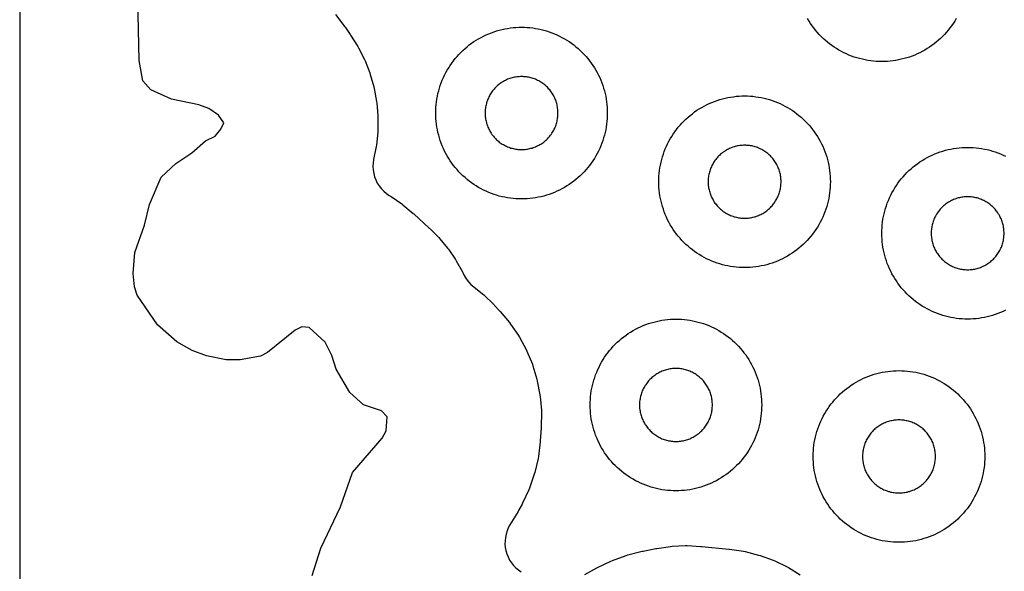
# Model space of a CAD drawing. Header units: millimetres. Extents: x 0 to 2500, y 0 to 1250.
# Tile 17 of 140: x 0 to 115, y 331 to 395. Entities that reach past the tile are written whole.
import ezdxf

# ---------------------------------------------------------------- set-up
doc = ezdxf.new("R2010")
doc.units = ezdxf.units.MM
doc.layers.add('CUT', color=1, linetype='Continuous')
doc.layers.add('SHEET_BORDER_NOCUT', color=8, linetype='Continuous')

msp = doc.modelspace()

# ---------------------------------------------------------------- linework, layer by layer
at = {"layer": 'CUT'}
for points in [[(34.08, 330.65), (35.12, 333.83), (37.4, 338.64), (38.81, 342.63), (42.26, 346.64), (42.73, 347.5), (42.84, 349.13), (42.18, 349.83), (40.08, 350.52), (38.47, 351.96), (36.88, 354.68), (36.38, 356.26), (35.59, 357.82), (33.73, 359.53), (32.9, 359.6), (32.1, 359.2), (28.88, 356.62), (28.09, 356.2), (25.69, 355.75), (24.08, 355.77), (21.77, 356.24), (20.09, 356.84), (18.31, 357.84), (16.07, 359.82), (13.69, 363.27), (13.39, 364.25), (13.21, 365.83), (13.44, 368.24), (14.54, 371.46), (15.15, 373.84), (16.5, 377.03), (18.21, 378.63), (20.07, 379.87), (21.67, 381.25), (22.79, 381.81), (23.44, 382.62), (23.78, 383.35), (23.16, 384.24), (22.06, 385.05), (20.88, 385.46), (17.69, 386.13), (15.27, 387.22), (14.34, 388.24), (13.91, 390.63), (13.78, 397.85)], [(36.8, 395.97), (37.9, 394.56), (37.97, 394.47), (38.53, 393.67), (38.58, 393.59), (39.41, 392.27), (39.5, 392.1), (40.18, 390.75), (40.26, 390.58), (40.81, 389.17), (40.87, 388.99), (41.28, 387.54), (41.32, 387.35), (41.6, 385.86), (41.62, 385.68), (41.75, 384.17), (41.76, 383.98), (41.75, 382.47), (41.74, 382.28), (41.59, 380.77), (41.56, 380.59), (41.26, 379.09), (41.2, 378.69), (41.18, 378.28), (41.21, 377.88), (41.27, 377.48), (41.37, 377.09), (41.51, 376.71), (41.69, 376.35), (41.91, 376.01), (42.16, 375.69), (42.44, 375.4), (42.74, 375.14), (43.08, 374.91), (43.29, 374.77), (44.53, 373.92), (44.68, 373.81), (45.88, 372.81), (45.95, 372.75), (47.73, 371.11), (47.8, 371.05), (48.84, 370), (48.96, 369.87), (49.87, 368.77), (49.98, 368.63), (50.79, 367.45), (50.89, 367.3), (51.61, 366.01), (51.65, 365.94), (51.83, 365.58), (52.05, 365.21), (52.31, 364.86), (52.6, 364.54), (52.92, 364.25), (53.94, 363.45), (54.1, 363.32), (55.29, 362.16), (55.36, 362.09), (55.95, 361.47), (56.01, 361.39), (57.11, 360.1), (57.23, 359.93), (58.15, 358.58), (58.26, 358.4), (59.04, 356.96), (59.13, 356.77), (59.76, 355.26), (59.83, 355.06), (60.3, 353.49), (60.34, 353.29), (60.65, 351.68), (60.68, 351.48), (60.82, 349.84), (60.83, 349.64), (60.8, 347.94), (60.79, 347.84), (60.69, 346.32), (60.68, 346.21), (60.46, 344.48), (60.43, 344.27), (60.05, 342.62), (59.99, 342.42), (59.43, 340.82), (59.35, 340.63), (58.61, 339.05), (58.57, 338.95), (58.16, 338.19), (58.1, 338.09), (57.15, 336.53), (56.96, 336.19), (56.81, 335.83), (56.7, 335.46), (56.62, 335.07), (56.58, 334.69), (56.57, 334.3), (56.6, 333.91), (56.68, 333.53), (56.78, 333.15), (56.93, 332.79), (57.11, 332.44), (57.32, 332.12), (57.56, 331.81), (57.83, 331.53), (58.13, 331.28), (58.45, 331.06)], [(109.16, 395.5), (108.99, 395.22), (108.82, 394.94), (108.63, 394.68), (108.43, 394.41), (108.23, 394.16), (108.02, 393.91), (107.8, 393.66), (107.57, 393.43), (107.34, 393.2), (107.09, 392.98), (106.84, 392.77), (106.59, 392.57), (106.33, 392.37), (106.06, 392.19), (105.78, 392.01), (105.5, 391.84), (105.21, 391.68), (104.92, 391.53), (104.63, 391.39), (104.33, 391.26), (104.02, 391.14), (103.71, 391.03), (103.4, 390.93), (103.09, 390.84), (102.77, 390.76), (102.45, 390.69), (102.13, 390.63), (101.81, 390.59), (101.48, 390.55), (101.15, 390.52), (100.83, 390.51), (100.5, 390.5), (100.17, 390.51), (99.85, 390.52), (99.52, 390.55), (99.2, 390.59), (98.87, 390.63), (98.55, 390.69), (98.23, 390.76), (97.91, 390.84), (97.6, 390.93), (97.29, 391.03), (96.98, 391.14), (96.67, 391.26), (96.37, 391.39), (96.08, 391.53), (95.79, 391.68), (95.5, 391.84), (95.22, 392.01), (94.94, 392.19), (94.68, 392.37), (94.41, 392.57), (94.16, 392.77), (93.91, 392.98), (93.66, 393.2), (93.43, 393.43), (93.2, 393.66), (92.98, 393.91), (92.77, 394.16), (92.57, 394.41), (92.37, 394.68), (92.19, 394.94), (92.01, 395.22), (91.84, 395.5)], [(114.92, 361.53), (114.63, 361.39), (114.33, 361.26), (114.02, 361.14), (113.71, 361.03), (113.4, 360.93), (113.09, 360.84), (112.77, 360.76), (112.45, 360.69), (112.13, 360.63), (111.81, 360.59), (111.48, 360.55), (111.15, 360.52), (110.83, 360.51), (110.5, 360.5), (110.17, 360.51), (109.85, 360.52), (109.52, 360.55), (109.2, 360.59), (108.87, 360.63), (108.55, 360.69), (108.23, 360.76), (107.91, 360.84), (107.6, 360.93), (107.29, 361.03), (106.98, 361.14), (106.67, 361.26), (106.37, 361.39), (106.08, 361.53), (105.79, 361.68), (105.5, 361.84), (105.22, 362.01), (104.94, 362.19), (104.68, 362.37), (104.41, 362.57), (104.16, 362.77), (103.91, 362.98), (103.66, 363.2), (103.43, 363.43), (103.2, 363.66), (102.98, 363.91), (102.77, 364.16), (102.57, 364.41), (102.37, 364.68), (102.19, 364.94), (102.01, 365.22), (101.84, 365.5), (101.68, 365.79), (101.53, 366.08), (101.39, 366.37), (101.26, 366.67), (101.14, 366.98), (101.03, 367.29), (100.93, 367.6), (100.84, 367.91), (100.76, 368.23), (100.69, 368.55), (100.63, 368.87), (100.59, 369.2), (100.55, 369.52), (100.52, 369.85), (100.51, 370.17), (100.5, 370.5), (100.51, 370.83), (100.52, 371.15), (100.55, 371.48), (100.59, 371.81), (100.63, 372.13), (100.69, 372.45), (100.76, 372.77), (100.84, 373.09), (100.93, 373.4), (101.03, 373.71), (101.14, 374.02), (101.26, 374.33), (101.39, 374.63), (101.53, 374.92), (101.68, 375.21), (101.84, 375.5), (102.01, 375.78), (102.19, 376.06), (102.37, 376.33), (102.57, 376.59), (102.77, 376.84), (102.98, 377.09), (103.2, 377.34), (103.43, 377.57), (103.66, 377.8), (103.91, 378.02), (104.16, 378.23), (104.41, 378.43), (104.68, 378.63), (104.94, 378.82), (105.22, 378.99), (105.5, 379.16), (105.79, 379.32), (106.08, 379.47), (106.37, 379.61), (106.67, 379.74), (106.98, 379.86), (107.29, 379.97), (107.6, 380.07), (107.91, 380.16), (108.23, 380.24), (108.55, 380.31), (108.87, 380.37), (109.2, 380.41), (109.52, 380.45), (109.85, 380.48), (110.17, 380.49), (110.5, 380.5), (110.83, 380.49), (111.15, 380.48), (111.48, 380.45), (111.81, 380.41), (112.13, 380.37), (112.45, 380.31), (112.77, 380.24), (113.09, 380.16), (113.4, 380.07), (113.71, 379.97), (114.02, 379.86), (114.33, 379.74), (114.63, 379.61), (114.92, 379.47)], [(65.89, 330.74), (67.28, 331.51), (67.37, 331.56), (68.92, 332.32), (69.11, 332.4), (70.68, 332.98), (70.88, 333.04), (72.55, 333.46), (72.66, 333.48), (74.17, 333.78), (74.27, 333.79), (75.86, 334.02), (76.05, 334.04), (77.61, 334.12), (77.81, 334.12), (79.41, 334.03), (79.51, 334.03), (82.65, 333.71), (82.75, 333.7), (84.39, 333.46), (84.58, 333.42), (86.13, 333.02), (86.32, 332.96), (87.83, 332.42), (88.01, 332.34), (89.45, 331.64), (89.63, 331.55), (90.99, 330.71)]]:
    msp.add_lwpolyline(points, dxfattribs=at)
for points in [[(68.49, 384.17), (68.48, 383.85), (68.45, 383.52), (68.41, 383.2), (68.37, 382.87), (68.31, 382.55), (68.24, 382.23), (68.16, 381.91), (68.07, 381.6), (67.97, 381.29), (67.86, 380.98), (67.74, 380.67), (67.61, 380.37), (67.47, 380.08), (67.32, 379.79), (67.16, 379.5), (66.99, 379.22), (66.82, 378.94), (66.63, 378.68), (66.43, 378.41), (66.23, 378.16), (66.02, 377.91), (65.8, 377.66), (65.57, 377.43), (65.34, 377.2), (65.09, 376.98), (64.84, 376.77), (64.59, 376.57), (64.33, 376.37), (64.06, 376.19), (63.78, 376.01), (63.5, 375.84), (63.21, 375.68), (62.92, 375.53), (62.63, 375.39), (62.33, 375.26), (62.02, 375.14), (61.71, 375.03), (61.4, 374.93), (61.09, 374.84), (60.77, 374.76), (60.45, 374.69), (60.13, 374.63), (59.81, 374.59), (59.48, 374.55), (59.15, 374.52), (58.83, 374.51), (58.5, 374.5), (58.17, 374.51), (57.85, 374.52), (57.52, 374.55), (57.2, 374.59), (56.87, 374.63), (56.55, 374.69), (56.23, 374.76), (55.91, 374.84), (55.6, 374.93), (55.29, 375.03), (54.98, 375.14), (54.67, 375.26), (54.37, 375.39), (54.08, 375.53), (53.79, 375.68), (53.5, 375.84), (53.22, 376.01), (52.94, 376.19), (52.68, 376.37), (52.41, 376.57), (52.16, 376.77), (51.91, 376.98), (51.66, 377.2), (51.43, 377.43), (51.2, 377.66), (50.98, 377.91), (50.77, 378.16), (50.57, 378.41), (50.37, 378.68), (50.19, 378.94), (50.01, 379.22), (49.84, 379.5), (49.68, 379.79), (49.53, 380.08), (49.39, 380.37), (49.26, 380.67), (49.14, 380.98), (49.03, 381.29), (48.93, 381.6), (48.84, 381.91), (48.76, 382.23), (48.69, 382.55), (48.63, 382.87), (48.59, 383.2), (48.55, 383.52), (48.52, 383.85), (48.51, 384.17), (48.5, 384.5), (48.51, 384.83), (48.52, 385.15), (48.55, 385.48), (48.59, 385.81), (48.63, 386.13), (48.69, 386.45), (48.76, 386.77), (48.84, 387.09), (48.93, 387.4), (49.03, 387.71), (49.14, 388.02), (49.26, 388.33), (49.39, 388.63), (49.53, 388.92), (49.68, 389.21), (49.84, 389.5), (50.01, 389.78), (50.19, 390.06), (50.37, 390.33), (50.57, 390.59), (50.77, 390.84), (50.98, 391.09), (51.2, 391.34), (51.43, 391.57), (51.66, 391.8), (51.91, 392.02), (52.16, 392.23), (52.41, 392.43), (52.68, 392.63), (52.94, 392.82), (53.22, 392.99), (53.5, 393.16), (53.79, 393.32), (54.08, 393.47), (54.37, 393.61), (54.67, 393.74), (54.98, 393.86), (55.29, 393.97), (55.6, 394.07), (55.91, 394.16), (56.23, 394.24), (56.55, 394.31), (56.87, 394.37), (57.2, 394.41), (57.52, 394.45), (57.85, 394.48), (58.17, 394.49), (58.5, 394.5), (58.83, 394.49), (59.15, 394.48), (59.48, 394.45), (59.81, 394.41), (60.13, 394.37), (60.45, 394.31), (60.77, 394.24), (61.09, 394.16), (61.4, 394.07), (61.71, 393.97), (62.02, 393.86), (62.33, 393.74), (62.63, 393.61), (62.92, 393.47), (63.21, 393.32), (63.5, 393.16), (63.78, 392.99), (64.06, 392.82), (64.33, 392.63), (64.59, 392.43), (64.84, 392.23), (65.09, 392.02), (65.34, 391.8), (65.57, 391.57), (65.8, 391.34), (66.02, 391.09), (66.23, 390.84), (66.43, 390.59), (66.63, 390.33), (66.82, 390.06), (66.99, 389.78), (67.16, 389.5), (67.32, 389.21), (67.47, 388.92), (67.61, 388.63), (67.74, 388.33), (67.86, 388.02), (67.97, 387.71), (68.07, 387.4), (68.16, 387.09), (68.24, 386.77), (68.31, 386.45), (68.37, 386.13), (68.41, 385.81), (68.45, 385.48), (68.48, 385.15), (68.49, 384.83), (68.5, 384.5)], [(62.75, 384.64), (62.74, 384.78), (62.73, 384.92), (62.71, 385.06), (62.69, 385.19), (62.67, 385.33), (62.64, 385.47), (62.61, 385.6), (62.57, 385.73), (62.52, 385.87), (62.48, 386), (62.43, 386.13), (62.37, 386.25), (62.31, 386.38), (62.25, 386.5), (62.18, 386.63), (62.11, 386.74), (62.03, 386.86), (61.95, 386.98), (61.87, 387.09), (61.79, 387.2), (61.7, 387.3), (61.6, 387.41), (61.51, 387.51), (61.41, 387.6), (61.3, 387.7), (61.2, 387.79), (61.09, 387.87), (60.98, 387.95), (60.86, 388.03), (60.74, 388.11), (60.63, 388.18), (60.5, 388.25), (60.38, 388.31), (60.25, 388.37), (60.13, 388.43), (60, 388.48), (59.87, 388.52), (59.73, 388.57), (59.6, 388.61), (59.47, 388.64), (59.33, 388.67), (59.19, 388.69), (59.06, 388.71), (58.92, 388.73), (58.78, 388.74), (58.64, 388.75), (58.5, 388.75), (58.36, 388.75), (58.22, 388.74), (58.08, 388.73), (57.95, 388.71), (57.81, 388.69), (57.67, 388.67), (57.54, 388.64), (57.4, 388.61), (57.27, 388.57), (57.13, 388.52), (57, 388.48), (56.87, 388.43), (56.75, 388.37), (56.62, 388.31), (56.5, 388.25), (56.38, 388.18), (56.26, 388.11), (56.14, 388.03), (56.02, 387.95), (55.91, 387.87), (55.8, 387.79), (55.7, 387.7), (55.6, 387.6), (55.5, 387.51), (55.4, 387.41), (55.31, 387.3), (55.22, 387.2), (55.13, 387.09), (55.05, 386.98), (54.97, 386.86), (54.89, 386.74), (54.82, 386.63), (54.75, 386.5), (54.69, 386.38), (54.63, 386.25), (54.57, 386.13), (54.52, 386), (54.48, 385.87), (54.43, 385.73), (54.4, 385.6), (54.36, 385.47), (54.33, 385.33), (54.31, 385.19), (54.29, 385.06), (54.27, 384.92), (54.26, 384.78), (54.25, 384.64), (54.25, 384.5), (54.25, 384.36), (54.26, 384.22), (54.27, 384.08), (54.29, 383.95), (54.31, 383.81), (54.33, 383.67), (54.36, 383.54), (54.4, 383.4), (54.43, 383.27), (54.48, 383.13), (54.52, 383), (54.57, 382.87), (54.63, 382.75), (54.69, 382.62), (54.75, 382.5), (54.82, 382.38), (54.89, 382.26), (54.97, 382.14), (55.05, 382.02), (55.13, 381.91), (55.22, 381.8), (55.31, 381.7), (55.4, 381.6), (55.5, 381.5), (55.6, 381.4), (55.7, 381.31), (55.8, 381.22), (55.91, 381.13), (56.02, 381.05), (56.14, 380.97), (56.26, 380.89), (56.38, 380.82), (56.5, 380.75), (56.62, 380.69), (56.75, 380.63), (56.87, 380.57), (57, 380.52), (57.13, 380.48), (57.27, 380.43), (57.4, 380.4), (57.54, 380.36), (57.67, 380.33), (57.81, 380.31), (57.95, 380.29), (58.08, 380.27), (58.22, 380.26), (58.36, 380.25), (58.5, 380.25), (58.64, 380.25), (58.78, 380.26), (58.92, 380.27), (59.06, 380.29), (59.19, 380.31), (59.33, 380.33), (59.47, 380.36), (59.6, 380.4), (59.73, 380.43), (59.87, 380.48), (60, 380.52), (60.13, 380.57), (60.25, 380.63), (60.38, 380.69), (60.5, 380.75), (60.63, 380.82), (60.74, 380.89), (60.86, 380.97), (60.98, 381.05), (61.09, 381.13), (61.2, 381.22), (61.3, 381.31), (61.41, 381.4), (61.51, 381.5), (61.6, 381.6), (61.7, 381.7), (61.79, 381.8), (61.87, 381.91), (61.95, 382.02), (62.03, 382.14), (62.11, 382.26), (62.18, 382.38), (62.25, 382.5), (62.31, 382.62), (62.37, 382.75), (62.43, 382.87), (62.48, 383), (62.52, 383.13), (62.57, 383.27), (62.61, 383.4), (62.64, 383.54), (62.67, 383.67), (62.69, 383.81), (62.71, 383.95), (62.73, 384.08), (62.74, 384.22), (62.75, 384.36), (62.75, 384.5)], [(94.49, 376.17), (94.48, 375.85), (94.45, 375.52), (94.41, 375.2), (94.37, 374.87), (94.31, 374.55), (94.24, 374.23), (94.16, 373.91), (94.07, 373.6), (93.97, 373.29), (93.86, 372.98), (93.74, 372.67), (93.61, 372.37), (93.47, 372.08), (93.32, 371.79), (93.16, 371.5), (92.99, 371.22), (92.82, 370.94), (92.63, 370.68), (92.43, 370.41), (92.23, 370.16), (92.02, 369.91), (91.8, 369.66), (91.57, 369.43), (91.34, 369.2), (91.09, 368.98), (90.84, 368.77), (90.59, 368.57), (90.33, 368.37), (90.06, 368.19), (89.78, 368.01), (89.5, 367.84), (89.21, 367.68), (88.92, 367.53), (88.63, 367.39), (88.33, 367.26), (88.02, 367.14), (87.71, 367.03), (87.4, 366.93), (87.09, 366.84), (86.77, 366.76), (86.45, 366.69), (86.13, 366.63), (85.81, 366.59), (85.48, 366.55), (85.15, 366.52), (84.83, 366.51), (84.5, 366.5), (84.17, 366.51), (83.85, 366.52), (83.52, 366.55), (83.2, 366.59), (82.87, 366.63), (82.55, 366.69), (82.23, 366.76), (81.91, 366.84), (81.6, 366.93), (81.29, 367.03), (80.98, 367.14), (80.67, 367.26), (80.37, 367.39), (80.08, 367.53), (79.79, 367.68), (79.5, 367.84), (79.22, 368.01), (78.94, 368.19), (78.68, 368.37), (78.41, 368.57), (78.16, 368.77), (77.91, 368.98), (77.66, 369.2), (77.43, 369.43), (77.2, 369.66), (76.98, 369.91), (76.77, 370.16), (76.57, 370.41), (76.37, 370.68), (76.19, 370.94), (76.01, 371.22), (75.84, 371.5), (75.68, 371.79), (75.53, 372.08), (75.39, 372.37), (75.26, 372.67), (75.14, 372.98), (75.03, 373.29), (74.93, 373.6), (74.84, 373.91), (74.76, 374.23), (74.69, 374.55), (74.63, 374.87), (74.59, 375.2), (74.55, 375.52), (74.52, 375.85), (74.51, 376.17), (74.5, 376.5), (74.51, 376.83), (74.52, 377.15), (74.55, 377.48), (74.59, 377.81), (74.63, 378.13), (74.69, 378.45), (74.76, 378.77), (74.84, 379.09), (74.93, 379.4), (75.03, 379.71), (75.14, 380.02), (75.26, 380.33), (75.39, 380.63), (75.53, 380.92), (75.68, 381.21), (75.84, 381.5), (76.01, 381.78), (76.19, 382.06), (76.37, 382.33), (76.57, 382.59), (76.77, 382.84), (76.98, 383.09), (77.2, 383.34), (77.43, 383.57), (77.66, 383.8), (77.91, 384.02), (78.16, 384.23), (78.41, 384.43), (78.68, 384.63), (78.94, 384.82), (79.22, 384.99), (79.5, 385.16), (79.79, 385.32), (80.08, 385.47), (80.37, 385.61), (80.67, 385.74), (80.98, 385.86), (81.29, 385.97), (81.6, 386.07), (81.91, 386.16), (82.23, 386.24), (82.55, 386.31), (82.87, 386.37), (83.2, 386.41), (83.52, 386.45), (83.85, 386.48), (84.17, 386.49), (84.5, 386.5), (84.83, 386.49), (85.15, 386.48), (85.48, 386.45), (85.81, 386.41), (86.13, 386.37), (86.45, 386.31), (86.77, 386.24), (87.09, 386.16), (87.4, 386.07), (87.71, 385.97), (88.02, 385.86), (88.33, 385.74), (88.63, 385.61), (88.92, 385.47), (89.21, 385.32), (89.5, 385.16), (89.78, 384.99), (90.06, 384.82), (90.33, 384.63), (90.59, 384.43), (90.84, 384.23), (91.09, 384.02), (91.34, 383.8), (91.57, 383.57), (91.8, 383.34), (92.02, 383.09), (92.23, 382.84), (92.43, 382.59), (92.63, 382.33), (92.82, 382.06), (92.99, 381.78), (93.16, 381.5), (93.32, 381.21), (93.47, 380.92), (93.61, 380.63), (93.74, 380.33), (93.86, 380.02), (93.97, 379.71), (94.07, 379.4), (94.16, 379.09), (94.24, 378.77), (94.31, 378.45), (94.37, 378.13), (94.41, 377.81), (94.45, 377.48), (94.48, 377.15), (94.49, 376.83), (94.5, 376.5)], [(88.75, 376.64), (88.74, 376.78), (88.73, 376.92), (88.71, 377.06), (88.69, 377.19), (88.67, 377.33), (88.64, 377.47), (88.61, 377.6), (88.57, 377.73), (88.52, 377.87), (88.48, 378), (88.43, 378.13), (88.37, 378.25), (88.31, 378.38), (88.25, 378.5), (88.18, 378.63), (88.11, 378.74), (88.03, 378.86), (87.95, 378.98), (87.87, 379.09), (87.79, 379.2), (87.7, 379.3), (87.6, 379.41), (87.51, 379.51), (87.41, 379.6), (87.3, 379.7), (87.2, 379.79), (87.09, 379.87), (86.98, 379.95), (86.86, 380.03), (86.74, 380.11), (86.63, 380.18), (86.5, 380.25), (86.38, 380.31), (86.25, 380.37), (86.13, 380.43), (86, 380.48), (85.87, 380.52), (85.73, 380.57), (85.6, 380.61), (85.47, 380.64), (85.33, 380.67), (85.19, 380.69), (85.06, 380.71), (84.92, 380.73), (84.78, 380.74), (84.64, 380.75), (84.5, 380.75), (84.36, 380.75), (84.22, 380.74), (84.08, 380.73), (83.95, 380.71), (83.81, 380.69), (83.67, 380.67), (83.54, 380.64), (83.4, 380.61), (83.27, 380.57), (83.13, 380.52), (83, 380.48), (82.87, 380.43), (82.75, 380.37), (82.62, 380.31), (82.5, 380.25), (82.38, 380.18), (82.26, 380.11), (82.14, 380.03), (82.02, 379.95), (81.91, 379.87), (81.8, 379.79), (81.7, 379.7), (81.6, 379.6), (81.5, 379.51), (81.4, 379.41), (81.31, 379.3), (81.22, 379.2), (81.13, 379.09), (81.05, 378.98), (80.97, 378.86), (80.89, 378.74), (80.82, 378.63), (80.75, 378.5), (80.69, 378.38), (80.63, 378.25), (80.57, 378.13), (80.52, 378), (80.48, 377.87), (80.43, 377.73), (80.4, 377.6), (80.36, 377.47), (80.33, 377.33), (80.31, 377.19), (80.29, 377.06), (80.27, 376.92), (80.26, 376.78), (80.25, 376.64), (80.25, 376.5), (80.25, 376.36), (80.26, 376.22), (80.27, 376.08), (80.29, 375.95), (80.31, 375.81), (80.33, 375.67), (80.36, 375.54), (80.4, 375.4), (80.43, 375.27), (80.48, 375.13), (80.52, 375), (80.57, 374.87), (80.63, 374.75), (80.69, 374.62), (80.75, 374.5), (80.82, 374.38), (80.89, 374.26), (80.97, 374.14), (81.05, 374.02), (81.13, 373.91), (81.22, 373.8), (81.31, 373.7), (81.4, 373.6), (81.5, 373.5), (81.6, 373.4), (81.7, 373.31), (81.8, 373.22), (81.91, 373.13), (82.02, 373.05), (82.14, 372.97), (82.26, 372.89), (82.38, 372.82), (82.5, 372.75), (82.62, 372.69), (82.75, 372.63), (82.87, 372.57), (83, 372.52), (83.13, 372.48), (83.27, 372.43), (83.4, 372.4), (83.54, 372.36), (83.67, 372.33), (83.81, 372.31), (83.95, 372.29), (84.08, 372.27), (84.22, 372.26), (84.36, 372.25), (84.5, 372.25), (84.64, 372.25), (84.78, 372.26), (84.92, 372.27), (85.06, 372.29), (85.19, 372.31), (85.33, 372.33), (85.47, 372.36), (85.6, 372.4), (85.73, 372.43), (85.87, 372.48), (86, 372.52), (86.13, 372.57), (86.25, 372.63), (86.38, 372.69), (86.5, 372.75), (86.63, 372.82), (86.74, 372.89), (86.86, 372.97), (86.98, 373.05), (87.09, 373.13), (87.2, 373.22), (87.3, 373.31), (87.41, 373.4), (87.51, 373.5), (87.6, 373.6), (87.7, 373.7), (87.79, 373.8), (87.87, 373.91), (87.95, 374.02), (88.03, 374.14), (88.11, 374.26), (88.18, 374.38), (88.25, 374.5), (88.31, 374.62), (88.37, 374.75), (88.43, 374.87), (88.48, 375), (88.52, 375.13), (88.57, 375.27), (88.61, 375.4), (88.64, 375.54), (88.67, 375.67), (88.69, 375.81), (88.71, 375.95), (88.73, 376.08), (88.74, 376.22), (88.75, 376.36), (88.75, 376.5)], [(114.75, 370.64), (114.74, 370.78), (114.73, 370.92), (114.71, 371.06), (114.69, 371.19), (114.67, 371.33), (114.64, 371.47), (114.61, 371.6), (114.57, 371.73), (114.52, 371.87), (114.48, 372), (114.43, 372.13), (114.37, 372.25), (114.31, 372.38), (114.25, 372.5), (114.18, 372.63), (114.11, 372.74), (114.03, 372.86), (113.95, 372.98), (113.87, 373.09), (113.79, 373.2), (113.7, 373.3), (113.6, 373.41), (113.51, 373.51), (113.41, 373.6), (113.3, 373.7), (113.2, 373.79), (113.09, 373.87), (112.98, 373.95), (112.86, 374.03), (112.74, 374.11), (112.63, 374.18), (112.5, 374.25), (112.38, 374.31), (112.25, 374.37), (112.13, 374.43), (112, 374.48), (111.87, 374.52), (111.73, 374.57), (111.6, 374.61), (111.47, 374.64), (111.33, 374.67), (111.19, 374.69), (111.06, 374.71), (110.92, 374.73), (110.78, 374.74), (110.64, 374.75), (110.5, 374.75), (110.36, 374.75), (110.22, 374.74), (110.08, 374.73), (109.95, 374.71), (109.81, 374.69), (109.67, 374.67), (109.54, 374.64), (109.4, 374.61), (109.27, 374.57), (109.13, 374.52), (109, 374.48), (108.87, 374.43), (108.75, 374.37), (108.62, 374.31), (108.5, 374.25), (108.38, 374.18), (108.26, 374.11), (108.14, 374.03), (108.02, 373.95), (107.91, 373.87), (107.8, 373.79), (107.7, 373.7), (107.6, 373.6), (107.5, 373.51), (107.4, 373.41), (107.31, 373.3), (107.22, 373.2), (107.13, 373.09), (107.05, 372.98), (106.97, 372.86), (106.89, 372.74), (106.82, 372.63), (106.75, 372.5), (106.69, 372.38), (106.63, 372.25), (106.57, 372.13), (106.52, 372), (106.48, 371.87), (106.43, 371.73), (106.4, 371.6), (106.36, 371.47), (106.33, 371.33), (106.31, 371.19), (106.29, 371.06), (106.27, 370.92), (106.26, 370.78), (106.25, 370.64), (106.25, 370.5), (106.25, 370.36), (106.26, 370.22), (106.27, 370.08), (106.29, 369.95), (106.31, 369.81), (106.33, 369.67), (106.36, 369.54), (106.4, 369.4), (106.43, 369.27), (106.48, 369.13), (106.52, 369), (106.57, 368.87), (106.63, 368.75), (106.69, 368.62), (106.75, 368.5), (106.82, 368.38), (106.89, 368.26), (106.97, 368.14), (107.05, 368.02), (107.13, 367.91), (107.22, 367.8), (107.31, 367.7), (107.4, 367.6), (107.5, 367.5), (107.6, 367.4), (107.7, 367.31), (107.8, 367.22), (107.91, 367.13), (108.02, 367.05), (108.14, 366.97), (108.26, 366.89), (108.38, 366.82), (108.5, 366.75), (108.62, 366.69), (108.75, 366.63), (108.87, 366.57), (109, 366.52), (109.13, 366.48), (109.27, 366.43), (109.4, 366.4), (109.54, 366.36), (109.67, 366.33), (109.81, 366.31), (109.95, 366.29), (110.08, 366.27), (110.22, 366.26), (110.36, 366.25), (110.5, 366.25), (110.64, 366.25), (110.78, 366.26), (110.92, 366.27), (111.06, 366.29), (111.19, 366.31), (111.33, 366.33), (111.47, 366.36), (111.6, 366.4), (111.73, 366.43), (111.87, 366.48), (112, 366.52), (112.13, 366.57), (112.25, 366.63), (112.38, 366.69), (112.5, 366.75), (112.63, 366.82), (112.74, 366.89), (112.86, 366.97), (112.98, 367.05), (113.09, 367.13), (113.2, 367.22), (113.3, 367.31), (113.41, 367.4), (113.51, 367.5), (113.6, 367.6), (113.7, 367.7), (113.79, 367.8), (113.87, 367.91), (113.95, 368.02), (114.03, 368.14), (114.11, 368.26), (114.18, 368.38), (114.25, 368.5), (114.31, 368.62), (114.37, 368.75), (114.43, 368.87), (114.48, 369), (114.52, 369.13), (114.57, 369.27), (114.61, 369.4), (114.64, 369.54), (114.67, 369.67), (114.69, 369.81), (114.71, 369.95), (114.73, 370.08), (114.74, 370.22), (114.75, 370.36), (114.75, 370.5)], [(86.49, 350.17), (86.48, 349.85), (86.45, 349.52), (86.41, 349.2), (86.37, 348.87), (86.31, 348.55), (86.24, 348.23), (86.16, 347.91), (86.07, 347.6), (85.97, 347.29), (85.86, 346.98), (85.74, 346.67), (85.61, 346.37), (85.47, 346.08), (85.32, 345.79), (85.16, 345.5), (84.99, 345.22), (84.82, 344.94), (84.63, 344.68), (84.43, 344.41), (84.23, 344.16), (84.02, 343.91), (83.8, 343.66), (83.57, 343.43), (83.34, 343.2), (83.09, 342.98), (82.84, 342.77), (82.59, 342.57), (82.33, 342.37), (82.06, 342.19), (81.78, 342.01), (81.5, 341.84), (81.21, 341.68), (80.92, 341.53), (80.63, 341.39), (80.33, 341.26), (80.02, 341.14), (79.71, 341.03), (79.4, 340.93), (79.09, 340.84), (78.77, 340.76), (78.45, 340.69), (78.13, 340.63), (77.81, 340.59), (77.48, 340.55), (77.15, 340.52), (76.83, 340.51), (76.5, 340.5), (76.17, 340.51), (75.85, 340.52), (75.52, 340.55), (75.2, 340.59), (74.87, 340.63), (74.55, 340.69), (74.23, 340.76), (73.91, 340.84), (73.6, 340.93), (73.29, 341.03), (72.98, 341.14), (72.67, 341.26), (72.37, 341.39), (72.08, 341.53), (71.79, 341.68), (71.5, 341.84), (71.22, 342.01), (70.94, 342.19), (70.68, 342.37), (70.41, 342.57), (70.16, 342.77), (69.91, 342.98), (69.66, 343.2), (69.43, 343.43), (69.2, 343.66), (68.98, 343.91), (68.77, 344.16), (68.57, 344.41), (68.37, 344.68), (68.19, 344.94), (68.01, 345.22), (67.84, 345.5), (67.68, 345.79), (67.53, 346.08), (67.39, 346.37), (67.26, 346.67), (67.14, 346.98), (67.03, 347.29), (66.93, 347.6), (66.84, 347.91), (66.76, 348.23), (66.69, 348.55), (66.63, 348.87), (66.59, 349.2), (66.55, 349.52), (66.52, 349.85), (66.51, 350.17), (66.5, 350.5), (66.51, 350.83), (66.52, 351.15), (66.55, 351.48), (66.59, 351.81), (66.63, 352.13), (66.69, 352.45), (66.76, 352.77), (66.84, 353.09), (66.93, 353.4), (67.03, 353.71), (67.14, 354.02), (67.26, 354.33), (67.39, 354.63), (67.53, 354.92), (67.68, 355.21), (67.84, 355.5), (68.01, 355.78), (68.19, 356.06), (68.37, 356.33), (68.57, 356.59), (68.77, 356.84), (68.98, 357.09), (69.2, 357.34), (69.43, 357.57), (69.66, 357.8), (69.91, 358.02), (70.16, 358.23), (70.41, 358.43), (70.68, 358.63), (70.94, 358.82), (71.22, 358.99), (71.5, 359.16), (71.79, 359.32), (72.08, 359.47), (72.37, 359.61), (72.67, 359.74), (72.98, 359.86), (73.29, 359.97), (73.6, 360.07), (73.91, 360.16), (74.23, 360.24), (74.55, 360.31), (74.87, 360.37), (75.2, 360.41), (75.52, 360.45), (75.85, 360.48), (76.17, 360.49), (76.5, 360.5), (76.83, 360.49), (77.15, 360.48), (77.48, 360.45), (77.81, 360.41), (78.13, 360.37), (78.45, 360.31), (78.77, 360.24), (79.09, 360.16), (79.4, 360.07), (79.71, 359.97), (80.02, 359.86), (80.33, 359.74), (80.63, 359.61), (80.92, 359.47), (81.21, 359.32), (81.5, 359.16), (81.78, 358.99), (82.06, 358.82), (82.33, 358.63), (82.59, 358.43), (82.84, 358.23), (83.09, 358.02), (83.34, 357.8), (83.57, 357.57), (83.8, 357.34), (84.02, 357.09), (84.23, 356.84), (84.43, 356.59), (84.63, 356.33), (84.82, 356.06), (84.99, 355.78), (85.16, 355.5), (85.32, 355.21), (85.47, 354.92), (85.61, 354.63), (85.74, 354.33), (85.86, 354.02), (85.97, 353.71), (86.07, 353.4), (86.16, 353.09), (86.24, 352.77), (86.31, 352.45), (86.37, 352.13), (86.41, 351.81), (86.45, 351.48), (86.48, 351.15), (86.49, 350.83), (86.5, 350.5)], [(80.75, 350.64), (80.74, 350.78), (80.73, 350.92), (80.71, 351.06), (80.69, 351.19), (80.67, 351.33), (80.64, 351.47), (80.61, 351.6), (80.57, 351.73), (80.52, 351.87), (80.48, 352), (80.43, 352.13), (80.37, 352.25), (80.31, 352.38), (80.25, 352.5), (80.18, 352.63), (80.11, 352.74), (80.03, 352.86), (79.95, 352.98), (79.87, 353.09), (79.79, 353.2), (79.7, 353.3), (79.6, 353.41), (79.51, 353.51), (79.41, 353.6), (79.3, 353.7), (79.2, 353.79), (79.09, 353.87), (78.98, 353.95), (78.86, 354.03), (78.74, 354.11), (78.63, 354.18), (78.5, 354.25), (78.38, 354.31), (78.25, 354.37), (78.13, 354.43), (78, 354.48), (77.87, 354.52), (77.73, 354.57), (77.6, 354.61), (77.47, 354.64), (77.33, 354.67), (77.19, 354.69), (77.06, 354.71), (76.92, 354.73), (76.78, 354.74), (76.64, 354.75), (76.5, 354.75), (76.36, 354.75), (76.22, 354.74), (76.08, 354.73), (75.95, 354.71), (75.81, 354.69), (75.67, 354.67), (75.54, 354.64), (75.4, 354.61), (75.27, 354.57), (75.13, 354.52), (75, 354.48), (74.87, 354.43), (74.75, 354.37), (74.62, 354.31), (74.5, 354.25), (74.38, 354.18), (74.26, 354.11), (74.14, 354.03), (74.02, 353.95), (73.91, 353.87), (73.8, 353.79), (73.7, 353.7), (73.6, 353.6), (73.5, 353.51), (73.4, 353.41), (73.31, 353.3), (73.22, 353.2), (73.13, 353.09), (73.05, 352.98), (72.97, 352.86), (72.89, 352.74), (72.82, 352.63), (72.75, 352.5), (72.69, 352.38), (72.63, 352.25), (72.57, 352.13), (72.52, 352), (72.48, 351.87), (72.43, 351.73), (72.4, 351.6), (72.36, 351.47), (72.33, 351.33), (72.31, 351.19), (72.29, 351.06), (72.27, 350.92), (72.26, 350.78), (72.25, 350.64), (72.25, 350.5), (72.25, 350.36), (72.26, 350.22), (72.27, 350.08), (72.29, 349.95), (72.31, 349.81), (72.33, 349.67), (72.36, 349.54), (72.4, 349.4), (72.43, 349.27), (72.48, 349.13), (72.52, 349), (72.57, 348.87), (72.63, 348.75), (72.69, 348.62), (72.75, 348.5), (72.82, 348.38), (72.89, 348.26), (72.97, 348.14), (73.05, 348.02), (73.13, 347.91), (73.22, 347.8), (73.31, 347.7), (73.4, 347.6), (73.5, 347.5), (73.6, 347.4), (73.7, 347.31), (73.8, 347.22), (73.91, 347.13), (74.02, 347.05), (74.14, 346.97), (74.26, 346.89), (74.38, 346.82), (74.5, 346.75), (74.62, 346.69), (74.75, 346.63), (74.87, 346.57), (75, 346.52), (75.13, 346.48), (75.27, 346.43), (75.4, 346.4), (75.54, 346.36), (75.67, 346.33), (75.81, 346.31), (75.95, 346.29), (76.08, 346.27), (76.22, 346.26), (76.36, 346.25), (76.5, 346.25), (76.64, 346.25), (76.78, 346.26), (76.92, 346.27), (77.06, 346.29), (77.19, 346.31), (77.33, 346.33), (77.47, 346.36), (77.6, 346.4), (77.73, 346.43), (77.87, 346.48), (78, 346.52), (78.13, 346.57), (78.25, 346.63), (78.38, 346.69), (78.5, 346.75), (78.63, 346.82), (78.74, 346.89), (78.86, 346.97), (78.98, 347.05), (79.09, 347.13), (79.2, 347.22), (79.3, 347.31), (79.41, 347.4), (79.51, 347.5), (79.6, 347.6), (79.7, 347.7), (79.79, 347.8), (79.87, 347.91), (79.95, 348.02), (80.03, 348.14), (80.11, 348.26), (80.18, 348.38), (80.25, 348.5), (80.31, 348.62), (80.37, 348.75), (80.43, 348.87), (80.48, 349), (80.52, 349.13), (80.57, 349.27), (80.61, 349.4), (80.64, 349.54), (80.67, 349.67), (80.69, 349.81), (80.71, 349.95), (80.73, 350.08), (80.74, 350.22), (80.75, 350.36), (80.75, 350.5)], [(112.49, 344.17), (112.48, 343.85), (112.45, 343.52), (112.41, 343.2), (112.37, 342.87), (112.31, 342.55), (112.24, 342.23), (112.16, 341.91), (112.07, 341.6), (111.97, 341.29), (111.86, 340.98), (111.74, 340.67), (111.61, 340.37), (111.47, 340.08), (111.32, 339.79), (111.16, 339.5), (110.99, 339.22), (110.82, 338.94), (110.63, 338.68), (110.43, 338.41), (110.23, 338.16), (110.02, 337.91), (109.8, 337.66), (109.57, 337.43), (109.34, 337.2), (109.09, 336.98), (108.84, 336.77), (108.59, 336.57), (108.33, 336.37), (108.06, 336.19), (107.78, 336.01), (107.5, 335.84), (107.21, 335.68), (106.92, 335.53), (106.63, 335.39), (106.33, 335.26), (106.02, 335.14), (105.71, 335.03), (105.4, 334.93), (105.09, 334.84), (104.77, 334.76), (104.45, 334.69), (104.13, 334.63), (103.81, 334.59), (103.48, 334.55), (103.15, 334.52), (102.83, 334.51), (102.5, 334.5), (102.17, 334.51), (101.85, 334.52), (101.52, 334.55), (101.2, 334.59), (100.87, 334.63), (100.55, 334.69), (100.23, 334.76), (99.91, 334.84), (99.6, 334.93), (99.29, 335.03), (98.98, 335.14), (98.67, 335.26), (98.37, 335.39), (98.08, 335.53), (97.79, 335.68), (97.5, 335.84), (97.22, 336.01), (96.94, 336.19), (96.68, 336.37), (96.41, 336.57), (96.16, 336.77), (95.91, 336.98), (95.66, 337.2), (95.43, 337.43), (95.2, 337.66), (94.98, 337.91), (94.77, 338.16), (94.57, 338.41), (94.37, 338.68), (94.19, 338.94), (94.01, 339.22), (93.84, 339.5), (93.68, 339.79), (93.53, 340.08), (93.39, 340.37), (93.26, 340.67), (93.14, 340.98), (93.03, 341.29), (92.93, 341.6), (92.84, 341.91), (92.76, 342.23), (92.69, 342.55), (92.63, 342.87), (92.59, 343.2), (92.55, 343.52), (92.52, 343.85), (92.51, 344.17), (92.5, 344.5), (92.51, 344.83), (92.52, 345.15), (92.55, 345.48), (92.59, 345.81), (92.63, 346.13), (92.69, 346.45), (92.76, 346.77), (92.84, 347.09), (92.93, 347.4), (93.03, 347.71), (93.14, 348.02), (93.26, 348.33), (93.39, 348.63), (93.53, 348.92), (93.68, 349.21), (93.84, 349.5), (94.01, 349.78), (94.19, 350.06), (94.37, 350.33), (94.57, 350.59), (94.77, 350.84), (94.98, 351.09), (95.2, 351.34), (95.43, 351.57), (95.66, 351.8), (95.91, 352.02), (96.16, 352.23), (96.41, 352.43), (96.68, 352.63), (96.94, 352.82), (97.22, 352.99), (97.5, 353.16), (97.79, 353.32), (98.08, 353.47), (98.37, 353.61), (98.67, 353.74), (98.98, 353.86), (99.29, 353.97), (99.6, 354.07), (99.91, 354.16), (100.23, 354.24), (100.55, 354.31), (100.87, 354.37), (101.2, 354.41), (101.52, 354.45), (101.85, 354.48), (102.17, 354.49), (102.5, 354.5), (102.83, 354.49), (103.15, 354.48), (103.48, 354.45), (103.81, 354.41), (104.13, 354.37), (104.45, 354.31), (104.77, 354.24), (105.09, 354.16), (105.4, 354.07), (105.71, 353.97), (106.02, 353.86), (106.33, 353.74), (106.63, 353.61), (106.92, 353.47), (107.21, 353.32), (107.5, 353.16), (107.78, 352.99), (108.06, 352.82), (108.33, 352.63), (108.59, 352.43), (108.84, 352.23), (109.09, 352.02), (109.34, 351.8), (109.57, 351.57), (109.8, 351.34), (110.02, 351.09), (110.23, 350.84), (110.43, 350.59), (110.63, 350.33), (110.82, 350.06), (110.99, 349.78), (111.16, 349.5), (111.32, 349.21), (111.47, 348.92), (111.61, 348.63), (111.74, 348.33), (111.86, 348.02), (111.97, 347.71), (112.07, 347.4), (112.16, 347.09), (112.24, 346.77), (112.31, 346.45), (112.37, 346.13), (112.41, 345.81), (112.45, 345.48), (112.48, 345.15), (112.49, 344.83), (112.5, 344.5)], [(106.75, 344.64), (106.74, 344.78), (106.73, 344.92), (106.71, 345.06), (106.69, 345.19), (106.67, 345.33), (106.64, 345.47), (106.61, 345.6), (106.57, 345.73), (106.52, 345.87), (106.48, 346), (106.43, 346.13), (106.37, 346.25), (106.31, 346.38), (106.25, 346.5), (106.18, 346.63), (106.11, 346.74), (106.03, 346.86), (105.95, 346.98), (105.87, 347.09), (105.79, 347.2), (105.7, 347.3), (105.6, 347.41), (105.51, 347.51), (105.41, 347.6), (105.3, 347.7), (105.2, 347.79), (105.09, 347.87), (104.98, 347.95), (104.86, 348.03), (104.74, 348.11), (104.63, 348.18), (104.5, 348.25), (104.38, 348.31), (104.25, 348.37), (104.13, 348.43), (104, 348.48), (103.87, 348.52), (103.73, 348.57), (103.6, 348.61), (103.47, 348.64), (103.33, 348.67), (103.19, 348.69), (103.06, 348.71), (102.92, 348.73), (102.78, 348.74), (102.64, 348.75), (102.5, 348.75), (102.36, 348.75), (102.22, 348.74), (102.08, 348.73), (101.95, 348.71), (101.81, 348.69), (101.67, 348.67), (101.54, 348.64), (101.4, 348.61), (101.27, 348.57), (101.13, 348.52), (101, 348.48), (100.87, 348.43), (100.75, 348.37), (100.62, 348.31), (100.5, 348.25), (100.38, 348.18), (100.26, 348.11), (100.14, 348.03), (100.02, 347.95), (99.91, 347.87), (99.8, 347.79), (99.7, 347.7), (99.6, 347.6), (99.5, 347.51), (99.4, 347.41), (99.31, 347.3), (99.22, 347.2), (99.13, 347.09), (99.05, 346.98), (98.97, 346.86), (98.89, 346.74), (98.82, 346.63), (98.75, 346.5), (98.69, 346.38), (98.63, 346.25), (98.57, 346.13), (98.52, 346), (98.48, 345.87), (98.43, 345.73), (98.4, 345.6), (98.36, 345.47), (98.33, 345.33), (98.31, 345.19), (98.29, 345.06), (98.27, 344.92), (98.26, 344.78), (98.25, 344.64), (98.25, 344.5), (98.25, 344.36), (98.26, 344.22), (98.27, 344.08), (98.29, 343.95), (98.31, 343.81), (98.33, 343.67), (98.36, 343.54), (98.4, 343.4), (98.43, 343.27), (98.48, 343.13), (98.52, 343), (98.57, 342.87), (98.63, 342.75), (98.69, 342.62), (98.75, 342.5), (98.82, 342.38), (98.89, 342.26), (98.97, 342.14), (99.05, 342.02), (99.13, 341.91), (99.22, 341.8), (99.31, 341.7), (99.4, 341.6), (99.5, 341.5), (99.6, 341.4), (99.7, 341.31), (99.8, 341.22), (99.91, 341.13), (100.02, 341.05), (100.14, 340.97), (100.26, 340.89), (100.38, 340.82), (100.5, 340.75), (100.62, 340.69), (100.75, 340.63), (100.87, 340.57), (101, 340.52), (101.13, 340.48), (101.27, 340.43), (101.4, 340.4), (101.54, 340.36), (101.67, 340.33), (101.81, 340.31), (101.95, 340.29), (102.08, 340.27), (102.22, 340.26), (102.36, 340.25), (102.5, 340.25), (102.64, 340.25), (102.78, 340.26), (102.92, 340.27), (103.06, 340.29), (103.19, 340.31), (103.33, 340.33), (103.47, 340.36), (103.6, 340.4), (103.73, 340.43), (103.87, 340.48), (104, 340.52), (104.13, 340.57), (104.25, 340.63), (104.38, 340.69), (104.5, 340.75), (104.63, 340.82), (104.74, 340.89), (104.86, 340.97), (104.98, 341.05), (105.09, 341.13), (105.2, 341.22), (105.3, 341.31), (105.41, 341.4), (105.51, 341.5), (105.6, 341.6), (105.7, 341.7), (105.79, 341.8), (105.87, 341.91), (105.95, 342.02), (106.03, 342.14), (106.11, 342.26), (106.18, 342.38), (106.25, 342.5), (106.31, 342.62), (106.37, 342.75), (106.43, 342.87), (106.48, 343), (106.52, 343.13), (106.57, 343.27), (106.61, 343.4), (106.64, 343.54), (106.67, 343.67), (106.69, 343.81), (106.71, 343.95), (106.73, 344.08), (106.74, 344.22), (106.75, 344.36), (106.75, 344.5)]]:
    msp.add_lwpolyline(points, close=True, dxfattribs=at)
at = {"layer": 'SHEET_BORDER_NOCUT'}
msp.add_lwpolyline([(0, 0), (2500, 0), (2500, 1250), (0, 1250)], close=True, dxfattribs=at)

doc.saveas('drawing.dxf')
